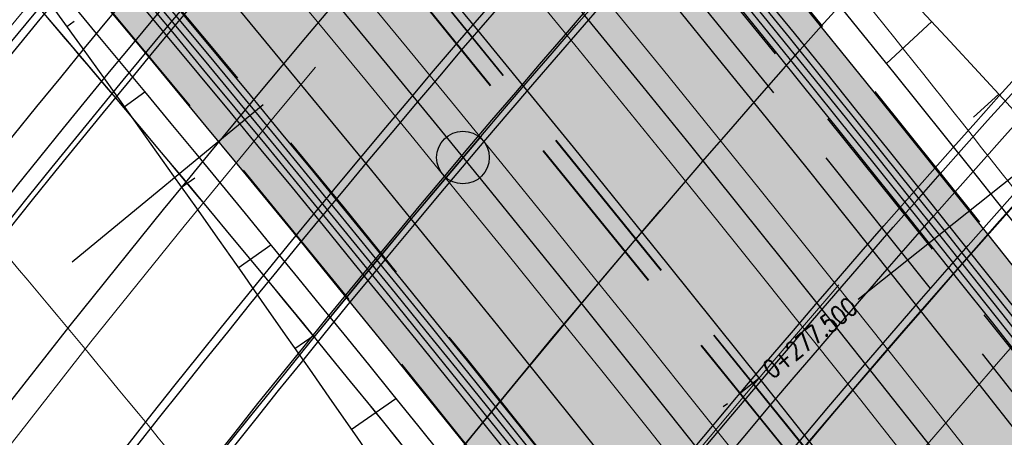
# Model space of a CAD drawing. Header units: metres. Extents: x 3458045 to 3462392, y 5482308 to 5484762.
# Tile 132 of 256: x 3459704 to 3459723, y 5483645 to 5483653. Entities that reach past the tile are written whole.
import ezdxf
from ezdxf.enums import TextEntityAlignment as Align

# ---------------------------------------------------------------- set-up
doc = ezdxf.new("R2010")
doc.units = ezdxf.units.M
for name, pattern in [('AUSGEZOGEN', [2, 1, 1]), ('STRICHPUNKT2', [12.7, 6.35, -3.175, 0, -3.175]), ('VERDECKT', [9.525, 6.35, -3.175]), ('VERDECKT2', [4.7625, 3.175, -1.5875])]:
    doc.linetypes.add(name, pattern=pattern)
doc.layers.get('0').update_dxf_attribs({"linetype": 'CONTINUOUS'})
for name, color, linetype in [('SP_ACHSE_6522', 7, 'CONTINUOUS'), ('SP_ACHSE_6721', 7, 'CONTINUOUS'), ('SP_ACHSE_6731', 7, 'CONTINUOUS'), ('SP_ACHSE_8521', 7, 'CONTINUOUS'), ('SP_ACHSE_8559', 7, 'CONTINUOUS'), ('SP_ACHSE_8901', 7, 'CONTINUOUS'), ('SP_ACHSE_8911', 7, 'CONTINUOUS'), ('SP_AXIS', 7, 'CONTINUOUS'), ('SP_BAUGRUBE-BÖSCHUNG', 210, 'AUSGEZOGEN'), ('SP_Blockfugen', 2, 'STRICHPUNKT2'), ('SP_BW5xx-BrückenB44', 7, 'CONTINUOUS'), ('SP_BW5xx-StwRheinuferstraße', 7, 'CONTINUOUS'), ('SP_Entwässerung', 170, 'VERDECKT2'), ('SP_SOLID_Trogsohle_L7+8', 253, 'CONTINUOUS'), ('SP_StadtbahnFluchtweg', 1, 'CONTINUOUS'), ('SP_TrogTunnel-Bautoleranz', 160, 'VERDECKT2'), ('SP_Trogwand_L7+8', 2, 'CONTINUOUS'), ('SP_Tunnelwand_L7+8', 2, 'VERDECKT2'), ('SP_Vb_Planung', 10, 'CONTINUOUS'), ('SP_VERM', 1, 'CONTINUOUS'), ('T__AXIS', 3, 'CONTINUOUS')]:
    doc.layers.add(name, color=color, linetype=linetype)
doc.layers.add('SP_HILF', color=6, linetype='CONTINUOUS', plot=False)
doc.styles.add('SIMPLEX8', font='simplexd.shx', dxfattribs={"width": 0.8})
doc.linetypes.add('EISENBAHN', pattern='A,0.15,[130,ltypeshp.shx,S=0.25,R=0,X=0,Y=0],0.15', length=0.3)

# ---------------------------------------------------------------- blocks, each defined once
blk = doc.blocks.new('kmr_i')
at = {"color": 1, "linetype": 'Continuous'}
blk.add_line((0, 0), (0, 1.416438), dxfattribs=at)
at = {"color": 1, "linetype": 'Continuous', "style": 'SIMPLEX8', "width": 0.8}
blk.add_attdef('STATION', text='', height=1, rotation=270.0000584, dxfattribs=at).set_placement((0, -0.50985), align=Align.MIDDLE_LEFT)
blk = doc.blocks.new('*U307')
at = {"color": 0, "linetype": 'ByBlock'}
for p, q in [((-22.191, 25.343), (-23.049, 24.548)), ((-20.919, 23.965), (-21.397, 23.525))]:
    blk.add_line(p, q, dxfattribs=at)
blk = doc.blocks.new('*U308')
at = {"color": 0, "linetype": 'ByBlock'}
for p, q in [((-23.823, 35.936), (-23.683, 36.037)), ((-22.733, 34.41), (-22.34, 34.691)), ((-21.648, 32.881), (-21.395, 33.06)), ((-20.567, 31.349), (-19.948, 31.784)), ((-19.492, 29.813), (-19.125, 30.069)), ((-18.421, 28.274), (-17.573, 28.862))]:
    blk.add_line(p, q, dxfattribs=at)

msp = doc.modelspace()

# ---------------------------------------------------------------- hatches: boundary and pattern name
at = {"layer": 'SP_SOLID_Trogsohle_L7+8'}
h = msp.add_hatch(color=256, dxfattribs=at)
h.dxf.hatch_style = 1
edge = h.paths.add_edge_path()
edge.add_line((3459702.4491, 5483672.5808), (3459694.7598, 5483665.8028))
edge.add_arc((3459249.8293, 5483273.6017), 593.1145, 29.9488058, 41.395802, ccw=False)
edge.add_line((3459763.7463, 5483569.6999), (3459768.6709, 5483560.5694))
edge.add_line((3459768.6709, 5483560.5694), (3459778.0346, 5483565.7481))
edge.add_line((3459778.0346, 5483565.7481), (3459772.6293, 5483574.8142))
edge.add_arc((3459249.8466, 5483273.6149), 603.343, 29.9482368, 41.3959476)

# ---------------------------------------------------------------- linework, layer by layer
at = {"layer": 'SP_ACHSE_6522'}
msp.add_lwpolyline([(3459690.7881, 5483531.9132, -0.2377022), (3459686.1518, 5483610.9287, -0.0061985), (3459687.0669, 5483612.9743, -0.0121933), (3459689.202, 5483617.3074, -0.0105958), (3459691.5324, 5483621.5387, -0.0089985), (3459694.0269, 5483625.6756, -0.0074011), (3459696.6557, 5483629.7285, -0.0058038), (3459699.3906, 5483633.7106, -0.0926184), (3459762.8248, 5483695.6159, -0.000188), (3459762.9764, 5483695.717, -0.0049276), (3459767.5685, 5483698.7086, -0.0035197), (3459772.2105, 5483701.6223, -0.0021118), (3459776.885, 5483704.4835, -0.0007039), (3459781.5756, 5483707.3183), (3459851.7814, 5483749.6586)], format="xyb", dxfattribs=at)
at = {"layer": 'SP_ACHSE_6721'}
msp.add_lwpolyline([(3459679.7641, 5483534.8411, -0.2153203), (3459678.2508, 5483614.3812, -0.0091566), (3459679.763, 5483617.7339, -0.0118607), (3459682.128, 5483622.4365, -0.0103948), (3459684.7, 5483627.0294, -0.0089289), (3459687.4477, 5483631.5195, -0.0074631), (3459690.341, 5483635.9173, -0.0059973), (3459693.3517, 5483640.2356, -0.0909405), (3459758.1619, 5483702.9627, -0.0001847), (3459758.3163, 5483703.0655, -0.0048411), (3459762.9923, 5483706.1077, -0.0034579), (3459767.7182, 5483709.072, -0.0020747), (3459772.4766, 5483711.9837, -0.0006916), (3459777.2511, 5483714.8692), (3459883.1578, 5483778.7402)], format="xyb", dxfattribs=at)
at = {"layer": 'SP_ACHSE_6731'}
msp.add_lwpolyline([(3459881.431, 5483781.605), (3459775.3544, 5483717.6418, 0.0006868), (3459770.5464, 5483714.7367, 0.0020604), (3459765.7545, 5483711.8051, 0.003434), (3459760.995, 5483708.8211, 0.0048076), (3459756.2855, 5483705.7591, 0.0001835), (3459756.13, 5483705.6556, 0.0917105), (3459689.9388, 5483641.4448, 0.005897), (3459686.9574, 5483637.1459, 0.0073719), (3459684.0911, 5483632.7695, 0.0088469), (3459681.3683, 5483628.3025, 0.0103219), (3459678.8188, 5483623.7345, 0.011797), (3459676.4739, 5483619.0584, 0.0045035), (3459675.7031, 5483617.3858, 0.2228231), (3459677.0437, 5483532.3132, 0.0025401)], format="xyb", dxfattribs=at)
at = {"layer": 'SP_ACHSE_8521'}
msp.add_lwpolyline([(3459667.116, 5483524.3467, -0.2255197), (3459663.8072, 5483620.7334, -0.0051343), (3459664.7675, 5483622.8858, -0.011674), (3459667.3044, 5483628.0892, -0.0103411), (3459670.0679, 5483633.176, -0.0090081), (3459673.0262, 5483638.1522, -0.0076752), (3459676.1489, 5483643.027, -0.0063424), (3459679.407, 5483647.8124, -0.0936983), (3459747.1614, 5483714.0324, -0.0004892), (3459747.5816, 5483714.3114, -0.0047607), (3459752.3417, 5483717.3973, -0.0034005), (3459757.1515, 5483720.4051, -0.0020403), (3459761.9938, 5483723.3604, -0.0006801), (3459766.8521, 5483726.2893), (3459833.8685, 5483766.6082)], format="xyb", dxfattribs=at)
at = {"layer": 'SP_ACHSE_8559'}
msp.add_lwpolyline([(3459696.9548, 5483536.2327, -0.2344318), (3459692.8953, 5483607.6275, -0.0063737), (3459693.7491, 5483609.5568, -0.0124985), (3459695.7467, 5483613.6421, -0.0108016), (3459697.9326, 5483617.63, -0.0091049), (3459700.2755, 5483621.5278, -0.0074082), (3459702.7459, 5483625.3463, -0.0057115), (3459705.3156, 5483629.0986, -0.0928262), (3459766.845, 5483689.2823, -0.0001911), (3459766.9943, 5483689.382, -0.005006), (3459771.5129, 5483692.3293, -0.0035757), (3459776.0813, 5483695.1986, -0.0021454), (3459780.6824, 5483698.0155, -0.0007151), (3459785.2995, 5483700.806), (3459855.6534, 5483743.2356)], format="xyb", dxfattribs=at)
at = {"layer": 'SP_ACHSE_8901'}
msp.add_lwpolyline([(3459478.4179, 5483881.5975), (3459663.5917, 5483703.287, -0.0763528), (3459773.4733, 5483559.3038, -0.0026415)], format="xyb", dxfattribs=at)
at = {"layer": 'SP_ACHSE_8911'}
msp.add_lwpolyline([(3459777.2173, 5483559.7474, 0.0769413), (3459666.0197, 5483705.8087), (3459480.8452, 5483884.1198, 0.0146052)], format="xyb", dxfattribs=at)
at = {"layer": 'SP_AXIS'}
for points in [[(3459462.9996, 5483888.6898), (3459657.2317, 5483701.6383, -0.0004357), (3459663.6067, 5483695.4918, -0.001307), (3459669.9603, 5483689.3232, -0.0021783), (3459676.2707, 5483683.1104, -0.0030497), (3459682.5157, 5483676.832, -0.003921), (3459688.6726, 5483670.4671, -0.0047924), (3459694.7177, 5483663.996, -0.0018941), (3459696.8141, 5483661.6896, -0.028225), (3459725.0993, 5483626.531, -0.0018941), (3459726.9033, 5483623.9892, -0.0047924), (3459731.9296, 5483616.6986, -0.003921), (3459736.8282, 5483609.3214, -0.0030497), (3459741.6235, 5483601.8767, -0.0021783), (3459746.3407, 5483594.3821, -0.001307), (3459751.0056, 5483586.8549, -0.0004357), (3459755.6442, 5483579.3114, 0.0003596)], [(3459777.2173, 5483559.7474, 0.0769413), (3459666.0197, 5483705.8087), (3459480.8452, 5483884.1198, 0.0146052)], [(3459478.4179, 5483881.5975), (3459663.5917, 5483703.287, -0.0763528), (3459773.4733, 5483559.3038, -0.0026415)], [(3459769.2766, 5483584.2553, -0.0008234), (3459761.9942, 5483596.2792, -0.0002745), (3459754.7382, 5483608.319, 0.0005709), (3459751.2476, 5483614.1058, 0.0017127), (3459747.7306, 5483619.8765, 0.0028544), (3459744.1611, 5483625.6149, 0.0039962), (3459740.5133, 5483631.3038, 0.0047547), (3459737.0195, 5483636.5476, 0.0377955), (3459708.7845, 5483671.9589, 0.0047547), (3459704.4503, 5483676.5326, 0.0039962), (3459699.7165, 5483681.3556, 0.0028544), (3459694.917, 5483686.1133, 0.0017127), (3459690.0743, 5483690.827, 0.0005709), (3459685.2101, 5483695.5185), (3459504.9574, 5483869.1071, 0.0004357)], [(3459881.431, 5483781.605), (3459775.3544, 5483717.6418, 0.0006868), (3459770.5464, 5483714.7367, 0.0020604), (3459765.7545, 5483711.8051, 0.003434), (3459760.995, 5483708.8211, 0.0048076), (3459756.2855, 5483705.7591, 0.0001835), (3459756.13, 5483705.6556, 0.0917105), (3459689.9388, 5483641.4448, 0.005897), (3459686.9574, 5483637.1459, 0.0073719), (3459684.0911, 5483632.7695, 0.0088469), (3459681.3683, 5483628.3025, 0.0103219), (3459678.8188, 5483623.7345, 0.011797), (3459676.4739, 5483619.0584, 0.0045035), (3459675.7031, 5483617.3858, 0.2228231), (3459677.0437, 5483532.3132, 0.0025401)], [(3459679.7641, 5483534.8411, -0.2153203), (3459678.2508, 5483614.3812, -0.0091566), (3459679.763, 5483617.7339, -0.0118607), (3459682.128, 5483622.4365, -0.0103948), (3459684.7, 5483627.0294, -0.0089289), (3459687.4477, 5483631.5195, -0.0074631), (3459690.341, 5483635.9173, -0.0059973), (3459693.3517, 5483640.2356, -0.0909405), (3459758.1619, 5483702.9627, -0.0001847), (3459758.3163, 5483703.0655, -0.0048411), (3459762.9923, 5483706.1077, -0.0034579), (3459767.7182, 5483709.072, -0.0020747), (3459772.4766, 5483711.9837, -0.0006916), (3459777.2511, 5483714.8692), (3459883.1578, 5483778.7402)], [(3459667.116, 5483524.3467, -0.2255197), (3459663.8072, 5483620.7334, -0.0051343), (3459664.7675, 5483622.8858, -0.011674), (3459667.3044, 5483628.0892, -0.0103411), (3459670.0679, 5483633.176, -0.0090081), (3459673.0262, 5483638.1522, -0.0076752), (3459676.1489, 5483643.027, -0.0063424), (3459679.407, 5483647.8124, -0.0936983), (3459747.1614, 5483714.0324, -0.0004892), (3459747.5816, 5483714.3114, -0.0047607), (3459752.3417, 5483717.3973, -0.0034005), (3459757.1515, 5483720.4051, -0.0020403), (3459761.9938, 5483723.3604, -0.0006801), (3459766.8521, 5483726.2893), (3459833.8685, 5483766.6082)], [(3459690.7881, 5483531.9132, -0.2377022), (3459686.1518, 5483610.9287, -0.0061985), (3459687.0669, 5483612.9743, -0.0121933), (3459689.202, 5483617.3074, -0.0105958), (3459691.5324, 5483621.5387, -0.0089985), (3459694.0269, 5483625.6756, -0.0074011), (3459696.6557, 5483629.7285, -0.0058038), (3459699.3906, 5483633.7106, -0.0926184), (3459762.8248, 5483695.6159, -0.000188), (3459762.9764, 5483695.717, -0.0049276), (3459767.5685, 5483698.7086, -0.0035197), (3459772.2105, 5483701.6223, -0.0021118), (3459776.885, 5483704.4835, -0.0007039), (3459781.5756, 5483707.3183), (3459851.7814, 5483749.6586)]]:
    msp.add_lwpolyline(points, format="xyb", dxfattribs=at)
at = {"layer": 'SP_BAUGRUBE-BÖSCHUNG'}
for points in [[(3459743.3921, 5483627.6046, 0.0208482), (3459709.5152, 5483665.2286, 0.0501887)], [(3459740.2564, 5483625.9709, 0.0206513), (3459709.5152, 5483665.2286, 0.0501887)], [(3459701.9668, 5483656.737, -0.0203106), (3459728.5616, 5483616.9676, -0.0707095)], [(3459701.9668, 5483656.737, -0.0199852), (3459731.1141, 5483619.4137, -0.0707095)]]:
    msp.add_lwpolyline(points, format="xyb", dxfattribs=at)
at = {"layer": 'SP_Blockfugen'}
for p, q in [((3459718.3481, 5483659.5498), (3459704.841, 5483648.4231)), ((3459724.7335, 5483651.6649), (3459711.0423, 5483640.7656))]:
    msp.add_line(p, q, dxfattribs=at)
at = {"layer": 'SP_BW5xx-BrückenB44', "color": 96, "linetype": 'VERDECKT', "lineweight": 13, "ltscale": 2, "flags": 128}
for points in [[(3459662.4661, 5483617.5053, -0.0077788), (3459663.8072, 5483620.7334, -0.0051343), (3459664.7675, 5483622.8858, -0.011674), (3459667.3044, 5483628.0892, -0.0103411), (3459670.0679, 5483633.176, -0.0090081), (3459673.0262, 5483638.1522, -0.0076752), (3459676.1489, 5483643.027, -0.0063424), (3459679.407, 5483647.8124, -0.0936983), (3459747.1614, 5483714.0324, -0.0004892), (3459747.5816, 5483714.3114, -0.0047607), (3459752.3417, 5483717.3973, -0.0034005), (3459757.1515, 5483720.4051, -0.0020403), (3459761.9938, 5483723.3604, -0.0006801), (3459766.8521, 5483726.2893), (3459767.293, 5483726.5545)], [(3459665.4795, 5483616.2878, -0.007822), (3459666.7888, 5483619.44, -0.0051343), (3459667.7218, 5483621.5313, -0.011674), (3459670.1917, 5483626.5972, -0.0103411), (3459672.891, 5483631.5659, -0.0090081), (3459675.7894, 5483636.4414, -0.0076752), (3459678.8583, 5483641.2321, -0.0063424), (3459682.07, 5483645.9494, -0.0936983), (3459748.9617, 5483711.3266, -0.0004892), (3459749.3767, 5483711.6021, -0.0047607), (3459754.0836, 5483714.6535, -0.0034005), (3459758.8559, 5483717.6379, -0.0020403), (3459763.6756, 5483720.5793, -0.0006801), (3459768.5263, 5483723.5037), (3459769.1481, 5483723.8778)], [(3459682.0772, 5483609.5819, -0.007823), (3459683.1687, 5483612.2186, -0.0061985), (3459684.1169, 5483614.3381, -0.0121933), (3459686.3226, 5483618.8146, -0.0105958), (3459688.7195, 5483623.1665, -0.0089985), (3459691.2743, 5483627.4036, -0.0074011), (3459693.9555, 5483631.5372, -0.0058038), (3459696.7332, 5483635.5815, -0.0926184), (3459761.0207, 5483698.3192, -0.000188), (3459761.1743, 5483698.4216, -0.0049276), (3459765.8214, 5483701.4491, -0.0035197), (3459770.5021, 5483704.3871, -0.0021118), (3459775.2001, 5483707.2626, -0.0005769), (3459779.0498, 5483709.5906)], [(3459685.0906, 5483608.3644, -0.0078891), (3459686.1518, 5483610.9287, -0.0061985), (3459687.0669, 5483612.9744, -0.0121933), (3459689.202, 5483617.3074, -0.0105958), (3459691.5324, 5483621.5387, -0.0089985), (3459694.0269, 5483625.6756, -0.0074011), (3459696.6557, 5483629.7285, -0.0058038), (3459699.3906, 5483633.7106, -0.0926184), (3459762.8248, 5483695.6159, -0.000188), (3459762.9764, 5483695.717, -0.0049276), (3459767.5685, 5483698.7086, -0.0035197), (3459772.2105, 5483701.6223, -0.0021118), (3459776.885, 5483704.4835, -0.0006033), (3459780.9048, 5483706.914)], [(3459688.3358, 5483607.0533, -0.0079658), (3459689.3643, 5483609.5396, -0.0061985), (3459690.2438, 5483611.5056, -0.0121933), (3459692.3029, 5483615.6842, -0.0105958), (3459694.5618, 5483619.7856, -0.0089985), (3459696.9911, 5483623.8146, -0.0074011), (3459699.5636, 5483627.7806, -0.0058038), (3459702.2525, 5483631.6958, -0.0926184), (3459764.7677, 5483692.7047, -0.000188), (3459764.9171, 5483692.8043, -0.0049276), (3459769.45, 5483695.7574, -0.0035197), (3459774.0503, 5483698.6448, -0.0021118), (3459778.6996, 5483701.4906, -0.0006319), (3459782.9025, 5483704.0315)], [(3459691.5803, 5483605.7424, -0.0069502), (3459692.4355, 5483607.8239, -0.0063737), (3459693.2944, 5483609.7649, -0.0124985), (3459695.3032, 5483613.8729, -0.0108016), (3459697.4994, 5483617.8797, -0.0091049), (3459699.8517, 5483621.7932, -0.0074082), (3459702.3301, 5483625.6241, -0.0057097), (3459704.9063, 5483629.3858, -0.0928259), (3459766.5672, 5483689.698, -0.0001911), (3459766.7168, 5483689.7979, -0.005006), (3459771.2439, 5483692.7508, -0.0035757), (3459775.8184, 5483695.6239, -0.0021454), (3459780.4232, 5483698.4431, -0.0006933), (3459784.9001, 5483701.1491)]]:
    msp.add_lwpolyline(points, format="xyb", dxfattribs=at)
at = {"layer": 'SP_BW5xx-BrückenB44', "color": 96}
for points in [[(3459664.1798, 5483617.514, -0.0063324), (3459665.2636, 5483620.1016, -0.0051343), (3459666.2106, 5483622.2242, -0.011674), (3459668.7147, 5483627.3604, -0.0103411), (3459671.4469, 5483632.3895, -0.0090081), (3459674.3759, 5483637.3165, -0.0076752), (3459677.4723, 5483642.1503, -0.0063424), (3459680.7078, 5483646.9024, -0.0936983), (3459748.0408, 5483712.7108, -0.0004892), (3459748.4584, 5483712.988, -0.0047607), (3459753.1925, 5483716.0571, -0.0034005), (3459757.9841, 5483719.0534, -0.0020403), (3459762.8153, 5483722.0019, -0.0006412), (3459767.392, 5483724.7615)], [(3459668.7247, 5483614.9767, -0.0078715), (3459669.9997, 5483618.0471, -0.0051343), (3459670.9033, 5483620.0725, -0.011674), (3459673.301, 5483624.9903, -0.0103411), (3459675.9312, 5483629.8318, -0.0090081), (3459678.7652, 5483634.5989, -0.0076752), (3459681.7761, 5483639.2992, -0.0063424), (3459684.9379, 5483643.9431, -0.0936983), (3459750.9005, 5483708.4127, -0.0004892), (3459751.3098, 5483708.6844, -0.0047607), (3459755.9594, 5483711.6987, -0.0034005), (3459760.6914, 5483714.6578, -0.0020403), (3459765.4867, 5483717.5844, -0.0006801), (3459770.3293, 5483720.5038), (3459771.1459, 5483720.9951)], [(3459659.9511, 5483618.5214, -0.0077448), (3459661.3188, 5483621.8129, -0.0051343), (3459662.3019, 5483624.0164, -0.011674), (3459664.8947, 5483629.3345, -0.0103411), (3459667.7117, 5483634.5199, -0.0090081), (3459670.7199, 5483639.5801, -0.0076752), (3459673.8875, 5483644.525, -0.0063424), (3459677.1844, 5483649.3673, -0.0936983), (3459745.6588, 5483716.2907, -0.0004892), (3459746.0835, 5483716.5727, -0.0037356), (3459749.8484, 5483719.0244, -0.0034005)], [(3459670.9622, 5483613.4256, -0.0093683), (3459672.4307, 5483616.9924, -0.0051343), (3459673.3121, 5483618.968, -0.011674), (3459675.6552, 5483623.7737, -0.0103411), (3459678.2331, 5483628.5189, -0.0090081), (3459681.0184, 5483633.2039, -0.0076752), (3459683.9854, 5483637.8357, -0.0063424), (3459687.1093, 5483642.424, -0.0936983), (3459752.3685, 5483706.2064, -0.0004892), (3459752.7734, 5483706.4753, -0.0047607), (3459757.3797, 5483709.4614, -0.0034005), (3459762.0812, 5483712.4014, -0.0020403), (3459766.858, 5483715.3167, -0.0006801), (3459771.6944, 5483718.2324), (3459772.6586, 5483718.8125)], [(3459671.089, 5483614.0214, -0.0079096), (3459672.339, 5483617.0322, -0.0051343), (3459673.2212, 5483619.0097, -0.011674), (3459675.5664, 5483623.8196, -0.0103411), (3459678.1463, 5483628.5684, -0.0090081), (3459680.9333, 5483633.2566, -0.0076752), (3459683.902, 5483637.8909, -0.0063424), (3459687.0274, 5483642.4813, -0.0936983), (3459752.3131, 5483706.2897, -0.0004892), (3459752.7182, 5483706.5586, -0.0047607), (3459757.3261, 5483709.5458, -0.0034005), (3459762.0287, 5483712.4866, -0.0020403), (3459766.8062, 5483715.4023, -0.0006801), (3459771.6429, 5483718.3181), (3459772.6015, 5483718.8949)], [(3459671.2403, 5483613.3132, -0.0093772), (3459672.706, 5483616.873, -0.0051343), (3459673.5848, 5483618.8429, -0.011674), (3459675.9217, 5483623.6359, -0.0103411), (3459678.4937, 5483628.3703, -0.0090081), (3459681.2734, 5483633.046, -0.0076752), (3459684.2355, 5483637.67, -0.0063424), (3459687.3551, 5483642.252, -0.0936983), (3459752.5347, 5483705.9567, -0.0004892), (3459752.9391, 5483706.2252, -0.0047607), (3459757.5405, 5483709.2081, -0.0034005), (3459762.2385, 5483712.146, -0.0020403), (3459767.0132, 5483715.06, -0.0006801), (3459771.8489, 5483717.9753), (3459772.8298, 5483718.5654)], [(3459773.5686, 5483717.4994, 0.0004908), (3459770.1317, 5483715.4208, 0.0020604), (3459765.3342, 5483712.4858, 0.003434), (3459760.5654, 5483709.496, 0.0048076), (3459755.843, 5483706.4256, 0.0001835), (3459755.6867, 5483706.3216, 0.0918169), (3459689.2245, 5483641.8206, 0.0059411), (3459686.205, 5483637.462, 0.0074015), (3459683.3002, 5483633.0203, 0.0088619), (3459680.5389, 5483628.4825, 0.0103224), (3459677.9516, 5483623.8381, 0.0117829), (3459675.5699, 5483619.0799, 0.005959), (3459674.5446, 5483616.8334, 0.0080538), (3459673.2779, 5483613.8381, 0.0080538)], [(3459773.6543, 5483717.3758, 0.000492), (3459770.2095, 5483715.2925, 0.0020604), (3459765.413, 5483712.3582, 0.003434), (3459760.646, 5483709.3694, 0.0048076), (3459755.926, 5483706.3006, 0.0001835), (3459755.7698, 5483706.1967, 0.0918169), (3459689.3468, 5483641.7338, 0.0059411), (3459686.3293, 5483637.3781, 0.0074015), (3459683.4269, 5483632.94, 0.0088619), (3459680.6684, 5483628.4068, 0.0103224), (3459678.0841, 5483623.7678, 0.0117829), (3459675.7056, 5483619.0159, 0.005959), (3459674.6817, 5483616.7728, 0.0080538), (3459673.417, 5483613.7819, 0.0080538)], [(3459658.7574, 5483619.0037, -0.007729), (3459660.1376, 5483622.3253, -0.0051343), (3459661.1315, 5483624.553, -0.011674), (3459663.7509, 5483629.9256, -0.0103411), (3459666.5933, 5483635.1578, -0.0090081), (3459669.6253, 5483640.2578, -0.0076752), (3459672.8142, 5483645.236, -0.0063424), (3459676.1294, 5483650.1053, -0.0908776), (3459742.5424, 5483715.7442, 0.7365005)], [(3459775.0241, 5483715.3993, 0.0005105), (3459771.4535, 5483713.2401, 0.0020604), (3459766.6739, 5483710.3161, 0.003434), (3459761.9348, 5483707.3449, 0.0048076), (3459757.2535, 5483704.3012, 0.0001835), (3459757.0997, 5483704.1989, 0.0918169), (3459691.3039, 5483640.3447, 0.0059411), (3459688.3182, 5483636.0349, 0.0074015), (3459685.4547, 5483631.6563, 0.0088619), (3459682.7405, 5483627.1957, 0.0103224), (3459680.2043, 5483622.6433, 0.0117829), (3459677.8765, 5483617.9926, 0.005959), (3459676.8768, 5483615.8023, 0.0080538), (3459675.6422, 5483612.8829, 0.0106779)], [(3459776.3939, 5483713.4228, 0.0005291), (3459772.6975, 5483711.1877, 0.0020604), (3459767.9347, 5483708.274, 0.003434), (3459763.2236, 5483705.3203, 0.0048076), (3459758.581, 5483702.3017, 0.0001835), (3459758.4295, 5483702.201, 0.0918169), (3459693.261, 5483638.9556, 0.0059411), (3459690.3072, 5483634.6917, 0.0074015), (3459687.4825, 5483630.3726, 0.0088619), (3459684.8125, 5483625.9847, 0.0103224), (3459682.3246, 5483621.5189, 0.0117829), (3459680.0474, 5483616.9692, 0.005959), (3459679.0718, 5483614.8319, 0.0080538), (3459677.8675, 5483611.9838, 0.0080538)], [(3459776.4795, 5483713.2993, 0.0005303), (3459772.7753, 5483711.0594, 0.0020604), (3459768.0135, 5483708.1464, 0.003434), (3459763.3042, 5483705.1937, 0.0048076), (3459758.6639, 5483702.1768, 0.0001835), (3459758.5127, 5483702.0762, 0.0918169), (3459693.3834, 5483638.8687, 0.0059411), (3459690.4315, 5483634.6078, 0.0074015), (3459687.6093, 5483630.2924, 0.0088619), (3459684.942, 5483625.909, 0.0103224), (3459682.4571, 5483621.4486, 0.0117829), (3459680.1831, 5483616.9053, 0.005959), (3459679.209, 5483614.7712, 0.0080538), (3459678.0065, 5483611.9276, 0.0080538)], [(3459678.7393, 5483610.9305, -0.007755), (3459679.8644, 5483613.6474, -0.0061985), (3459680.8492, 5483615.8488, -0.0121933), (3459683.1332, 5483620.484, -0.0105958), (3459685.6036, 5483624.9697, -0.0089985), (3459688.2254, 5483629.3177, -0.0074011), (3459690.9645, 5483633.5407, -0.0058038), (3459693.7895, 5483637.6539, -0.0926184), (3459759.0223, 5483701.3136, -0.000188), (3459759.1782, 5483701.4175, -0.0049276), (3459763.8861, 5483704.4846, -0.0035197), (3459768.6098, 5483707.4496, -0.0021118), (3459773.3337, 5483710.341, -0.0005477), (3459776.995, 5483712.5554, -0.0005477)], [(3459679.1229, 5483610.1284, -0.0093602), (3459680.461, 5483613.3894, -0.0061985), (3459681.4392, 5483615.5761, -0.0121933), (3459683.709, 5483620.1826, -0.0105958), (3459686.1662, 5483624.6441, -0.0089985), (3459688.7759, 5483628.9721, -0.0074011), (3459691.5046, 5483633.179, -0.0058038), (3459694.321, 5483637.2798, -0.0926184), (3459759.3832, 5483700.7729, -0.000188), (3459759.5386, 5483700.8766, -0.0049276), (3459764.2355, 5483703.9366, -0.0035197), (3459768.9514, 5483706.8966, -0.0021118), (3459773.6706, 5483709.7852, -0.0005529), (3459777.366, 5483712.0201)], [(3459679.401, 5483610.016, -0.0093709), (3459680.7364, 5483613.2704, -0.0061985), (3459681.7115, 5483615.4502, -0.0121933), (3459683.9748, 5483620.0435, -0.0105958), (3459686.4259, 5483624.4938, -0.0089985), (3459689.03, 5483628.8126, -0.0074011), (3459691.7538, 5483633.012, -0.0058038), (3459694.5663, 5483637.1071, -0.0926184), (3459759.5497, 5483700.5234, -0.000188), (3459759.705, 5483700.6269, -0.0049276), (3459764.3968, 5483703.6836, -0.0035197), (3459769.1091, 5483706.6414, -0.0021118), (3459773.8262, 5483709.5286, -0.0005554), (3459777.5373, 5483711.773)], [(3459679.7129, 5483610.5372, -0.0077743), (3459680.8282, 5483613.2307, -0.0061985), (3459681.8022, 5483615.4082, -0.0121933), (3459684.0634, 5483619.9971, -0.0105958), (3459686.5124, 5483624.4438, -0.0089985), (3459689.1147, 5483628.7594, -0.0074011), (3459691.8369, 5483632.9564, -0.0058038), (3459694.6481, 5483637.0495, -0.0926184), (3459759.6052, 5483700.4402, -0.000188), (3459759.7604, 5483700.5437, -0.0049276), (3459764.4505, 5483703.5993, -0.0035197), (3459769.1617, 5483706.5563, -0.0021118), (3459773.878, 5483709.4431, -0.0005562), (3459777.5943, 5483711.6907, -0.0005562)], [(3459656.6944, 5483619.8372, -0.0077027), (3459658.0964, 5483623.2108, -0.0051343), (3459659.109, 5483625.4804, -0.011674), (3459661.7742, 5483630.9471, -0.0103411), (3459664.6606, 5483636.2602, -0.0090081), (3459667.7335, 5483641.4291, -0.0076752), (3459670.9593, 5483646.4648, -0.0063424), (3459674.3063, 5483651.3807, -0.0800487), (3459732.1465, 5483711.0587, -0.0004892)], [(3459681.6136, 5483609.7692, -0.0078132), (3459682.7098, 5483612.4171, -0.0061985), (3459683.663, 5483614.548, -0.0121933), (3459685.8797, 5483619.0464, -0.0105958), (3459688.2867, 5483623.417, -0.0089985), (3459690.8509, 5483627.6694, -0.0074011), (3459693.5401, 5483631.8155, -0.0058038), (3459696.3243, 5483635.8694, -0.0926184), (3459760.7432, 5483698.7351, -0.000188), (3459760.8971, 5483698.8377, -0.0049276), (3459765.5526, 5483701.8707, -0.0035197), (3459770.2393, 5483704.8124, -0.0021118), (3459774.9408, 5483707.6902, -0.0005728), (3459778.7644, 5483710.0024)], [(3459692.0439, 5483605.5551, -0.0069627), (3459692.8953, 5483607.6275, -0.0063737), (3459693.7491, 5483609.5568, -0.0124985), (3459695.7467, 5483613.6421, -0.0108016), (3459697.9326, 5483617.63, -0.0091049), (3459700.2755, 5483621.5278, -0.0074082), (3459702.7459, 5483625.3463, -0.0057105), (3459705.3156, 5483629.0986, -0.0928267), (3459766.845, 5483689.2823, -0.0001911), (3459766.9943, 5483689.382, -0.005006), (3459771.5129, 5483692.3293, -0.0035757), (3459776.0813, 5483695.1986, -0.0021454), (3459780.6824, 5483698.0155, -0.0006975), (3459785.1855, 5483700.7373)], [(3459696.9813, 5483603.5603, -0.0071059), (3459697.7921, 5483605.5354, -0.0063737), (3459698.5907, 5483607.34, -0.0124985), (3459700.4705, 5483611.184, -0.0108016), (3459702.5458, 5483614.9702, -0.0091049), (3459704.7888, 5483618.7019, -0.0074082), (3459707.1734, 5483622.3878, -0.0057106), (3459709.6744, 5483626.0398, -0.0928281), (3459769.8042, 5483684.8552, -0.0001911), (3459769.9501, 5483684.9527, -0.005006), (3459774.3772, 5483687.8403, -0.0035757), (3459778.8812, 5483690.6691, -0.0021454), (3459783.4433, 5483693.4622, -0.0007151), (3459788.0474, 5483696.2448), (3459788.2248, 5483696.3518)], [(3459686.6788, 5483650.588, -0.0416534), (3459714.1428, 5483681.9675, -0.0004892)], [(3459720.704, 5483676.2754, 0.0443312), (3459691.4381, 5483642.4235, 0.0059411)], [(3459720.0909, 5483675.4701, 0.0423476), (3459692.1463, 5483643.1466, 0.0059411)], [(3459722.2283, 5483674.689, 0.0443138), (3459693.2284, 5483641.1448, 0.0059411)], [(3459721.4074, 5483674.1001, 0.0423176), (3459693.6925, 5483642.0423, 0.0059411)]]:
    msp.add_lwpolyline(points, format="xyb", dxfattribs=at)
at = {"layer": 'SP_BW5xx-BrückenB44', "color": 96, "flags": 128}
for points in [[(3459667.925, 5483615.2998, -0.0078588), (3459669.2084, 5483618.3903, -0.0051343), (3459670.1193, 5483620.432, -0.011674), (3459672.5348, 5483625.3863, -0.0103411), (3459675.182, 5483630.2591, -0.0090081), (3459678.0319, 5483635.053, -0.0076752), (3459681.0571, 5483639.7755, -0.0063424), (3459684.2312, 5483644.4375, -0.0936983), (3459750.4228, 5483709.1308, -0.0004892), (3459750.8334, 5483709.4034, -0.0047607), (3459755.4972, 5483712.4268, -0.0034005), (3459760.2391, 5483715.3922, -0.0020403), (3459765.0404, 5483718.3224, -0.0007879), (3459770.654, 5483721.705, -0.0006412)], [(3459683.9519, 5483609.5255, -0.0049426), (3459684.6304, 5483611.1583, -0.0063737), (3459685.5773, 5483613.2982, -0.0124985), (3459687.774, 5483617.7906, -0.0108016), (3459690.1465, 5483622.1191, -0.0091049), (3459692.658, 5483626.2975, -0.0074082), (3459695.2731, 5483630.3395, -0.0057105), (3459697.9588, 5483634.2612, -0.0928243), (3459761.8506, 5483696.7543, -0.0001911), (3459762.0056, 5483696.8578, -0.005006), (3459766.6784, 5483699.9058, -0.0035757), (3459771.3557, 5483702.8435, -0.0021454), (3459776.0226, 5483705.7006, -0.0006218), (3459780.0556, 5483708.1392, -0.0005392)], [(3459684.091, 5483609.4693, -0.0049426), (3459684.7684, 5483611.0994, -0.0063737), (3459685.7137, 5483613.2357, -0.0124985), (3459687.9071, 5483617.7214, -0.0108016), (3459690.2765, 5483622.0442, -0.0091049), (3459692.7852, 5483626.2179, -0.0074082), (3459695.3978, 5483630.2561, -0.0057105), (3459698.0816, 5483634.1751, -0.0928243), (3459761.9339, 5483696.6296, -0.0001911), (3459762.0888, 5483696.733, -0.005006), (3459766.7591, 5483699.7793, -0.0035757), (3459771.4346, 5483702.7159, -0.0021454), (3459776.1003, 5483705.5724, -0.000623), (3459780.1413, 5483708.0157, -0.0003996)], [(3459685.6955, 5483609.9536, -0.0019591), (3459685.9639, 5483610.5887, -0.0063737), (3459686.8957, 5483612.6946, -0.0124985), (3459689.0603, 5483617.1214, -0.0108016), (3459691.4027, 5483621.3948, -0.0091049), (3459693.887, 5483625.528, -0.0074082), (3459696.4787, 5483629.5339, -0.0057105), (3459699.1457, 5483633.4283, -0.0928243), (3459762.6564, 5483695.5488, -0.0001911), (3459762.8104, 5483695.6517, -0.005006), (3459767.4584, 5483698.6834, -0.0035757), (3459772.1181, 5483701.6101, -0.0021454), (3459776.7744, 5483704.4608, -0.0004104), (3459779.4335, 5483706.0701)], [(3459688.5878, 5483607.6525, -0.0049426), (3459689.2284, 5483609.1941, -0.0063737), (3459690.1235, 5483611.2167, -0.0124985), (3459692.2095, 5483615.4827, -0.0108016), (3459694.4781, 5483619.6217, -0.0091049), (3459696.8958, 5483623.644, -0.0074082), (3459699.4304, 5483627.5616, -0.0057105), (3459702.0516, 5483631.3891, -0.0928243), (3459764.6291, 5483692.5974, -0.0001911), (3459764.7809, 5483692.6988, -0.005006), (3459769.3679, 5483695.6908, -0.0035757), (3459773.9847, 5483698.5904, -0.0021454), (3459778.615, 5483701.4252, -0.0005392), (3459782.1029, 5483703.535, -0.0005392)], [(3459692.279, 5483607.2936, -0.0016974), (3459692.493, 5483607.7994, -0.0063737), (3459693.3513, 5483609.7389, -0.0124985), (3459695.3586, 5483613.8441, -0.0108016), (3459697.5536, 5483617.8485, -0.0091049), (3459699.9047, 5483621.76, -0.0074082), (3459702.3821, 5483625.5893, -0.0057105), (3459704.9575, 5483629.3499, -0.0928243), (3459766.6019, 5483689.646, -0.0001911), (3459766.7515, 5483689.7459, -0.005006), (3459771.2775, 5483692.6981, -0.0035757), (3459775.8513, 5483695.5708, -0.0021454), (3459780.4556, 5483698.3896, -0.0004694), (3459783.4857, 5483700.223)], [(3459693.0847, 5483605.8357, -0.0049426), (3459693.6885, 5483607.2887, -0.0063737), (3459694.5333, 5483609.1977, -0.0124985), (3459696.5119, 5483613.244, -0.0108016), (3459698.6798, 5483617.1992, -0.0091049), (3459701.0065, 5483621.0701, -0.0074082), (3459703.463, 5483624.8671, -0.0057105), (3459706.0216, 5483628.6032, -0.0928243), (3459767.3243, 5483688.5653, -0.0001911), (3459767.4731, 5483688.6646, -0.005006), (3459771.9768, 5483691.6022, -0.0035757), (3459776.5348, 5483694.465, -0.0021454), (3459781.1296, 5483697.278, -0.0007048), (3459785.6778, 5483700.027, -0.0004802)], [(3459693.2238, 5483605.7795, -0.0049426), (3459693.8264, 5483607.2298, -0.0063737), (3459694.6697, 5483609.1353, -0.0124985), (3459696.6449, 5483613.1747, -0.0108016), (3459698.8097, 5483617.1243, -0.0091049), (3459701.1337, 5483620.9905, -0.0074082), (3459703.5877, 5483624.7838, -0.0057105), (3459706.1444, 5483628.517, -0.0928243), (3459767.4077, 5483688.4405, -0.0001911), (3459767.5563, 5483688.5398, -0.005006), (3459772.0575, 5483691.4758, -0.0035757), (3459776.6137, 5483694.3374, -0.0021454), (3459781.2074, 5483697.1497, -0.0007061), (3459785.7634, 5483699.9035, -0.0005392)], [(3459686.2077, 5483649.6935, -0.0436434), (3459714.9611, 5483682.5474, -0.0004892)], [(3459687.2569, 5483648.9258, -0.0436431), (3459715.8611, 5483681.6093, -0.0004892)], [(3459699.2508, 5483633.317, -0.0000372), (3459699.2685, 5483633.3422, -0.0456291), (3459727.653, 5483666.8682)], [(3459704.8365, 5483629.4387, -0.0449584), (3459731.9753, 5483661.5801)]]:
    msp.add_lwpolyline(points, format="xyb", dxfattribs=at)
at = {"layer": 'SP_BW5xx-BrückenB44', "color": 96, "lineweight": 13}
for points in [[(3459669.1883, 5483614.7894, -0.0078788), (3459670.4584, 5483617.8481, -0.0051343), (3459671.3578, 5483619.8641, -0.011674), (3459673.7452, 5483624.7608, -0.0103411), (3459676.3656, 5483629.5841, -0.0090081), (3459679.1904, 5483634.3357, -0.0076752), (3459682.193, 5483639.0231, -0.0063424), (3459685.3476, 5483643.6564, -0.0936983), (3459751.1775, 5483707.9964, -0.0004892), (3459751.5859, 5483708.2676, -0.0047607), (3459756.2274, 5483711.2765, -0.0034005), (3459760.9536, 5483714.232, -0.0020403), (3459765.7454, 5483717.1565, -0.0006801), (3459770.5869, 5483720.0752), (3459771.4313, 5483720.5833)], [(3459692.9711, 5483605.1805, -0.0069881), (3459693.8149, 5483607.2346, -0.0063737), (3459694.6583, 5483609.1405, -0.0124985), (3459696.6338, 5483613.1805, -0.0108016), (3459698.7989, 5483617.1305, -0.0091049), (3459701.1231, 5483620.9971, -0.0074082), (3459703.5773, 5483624.7907, -0.0057105), (3459706.1342, 5483628.5242, -0.0928267), (3459767.4008, 5483688.4509, -0.0001911), (3459767.5494, 5483688.5502, -0.005006), (3459772.0508, 5483691.4863, -0.0035757), (3459776.6071, 5483694.348, -0.0021454), (3459781.2009, 5483697.1604, -0.000706), (3459785.7563, 5483699.9138)], [(3459694.5937, 5483604.5249, -0.0070342), (3459695.4242, 5483606.5471, -0.0063737), (3459696.2494, 5483608.412, -0.0124985), (3459698.1862, 5483612.3727, -0.0108016), (3459700.315, 5483616.2564, -0.0091049), (3459702.6063, 5483620.0684, -0.0074082), (3459705.0324, 5483623.8184, -0.0057105), (3459707.5667, 5483627.519, -0.0928267), (3459768.3733, 5483686.996, -0.0001911), (3459768.5208, 5483687.0946, -0.005006), (3459772.9921, 5483690.011, -0.0035757), (3459777.5273, 5483692.8594, -0.0021454), (3459782.1082, 5483695.664, -0.0007151), (3459786.7186, 5483698.4505), (3459786.7551, 5483698.4725)]]:
    msp.add_lwpolyline(points, format="xyb", dxfattribs=at)
at = {"layer": 'SP_BW5xx-BrückenB44', "lineweight": 13, "flags": 128}
for points in [[(3459701.6518, 5483684.3708, -0.0003226), (3459702.1947, 5483683.8271, -0.0039962), (3459706.9678, 5483678.9641, -0.0047547), (3459711.3485, 5483674.3412, -0.0090257), (3459718.6602, 5483666.1812, -0.015472), (3459730.4921, 5483651.5985)], [(3459699.2211, 5483681.8517, -0.0002961), (3459699.7165, 5483681.3556, -0.0039962), (3459704.4504, 5483676.5325, -0.0047547), (3459708.7852, 5483671.958, -0.0093162), (3459716.2402, 5483663.6284, -0.0156884), (3459728.0755, 5483648.9937)], [(3459696.6537, 5483679.1158, -0.0002459), (3459697.0613, 5483678.7075, -0.0039962), (3459701.7532, 5483673.9271, -0.0047547), (3459706.0389, 5483669.4046, -0.0095281), (3459713.6825, 5483660.8494, -0.0156757), (3459725.5309, 5483646.1609)], [(3459688.8467, 5483670.2843, -0.0046558), (3459694.7177, 5483663.996, -0.0018941), (3459696.8141, 5483661.6896, -0.0084137), (3459705.6606, 5483651.5437, -0.0119195), (3459717.5976, 5483636.6738)], [(3459686.5912, 5483667.5769, -0.0044338), (3459692.1372, 5483661.6314, -0.0018941), (3459694.2153, 5483659.3452, -0.0088409), (3459703.4204, 5483648.7698, -0.012072), (3459715.3742, 5483633.8175)], [(3459684.3685, 5483664.8344, -0.0041819), (3459689.5568, 5483659.2668, -0.0018941), (3459691.6164, 5483657.0009, -0.0093093), (3459701.2132, 5483645.9546, -0.0122319), (3459713.1854, 5483630.9117)]]:
    msp.add_lwpolyline(points, format="xyb", dxfattribs=at)
at = {"layer": 'SP_BW5xx-StwRheinuferstraße', "color": 96, "linetype": 'VERDECKT', "lineweight": 13, "ltscale": 2, "flags": 128}
msp.add_lwpolyline([(3459659.221, 5483618.8164, -0.007735), (3459660.5963, 5483622.1263, -0.0051343), (3459661.586, 5483624.3446, -0.011674), (3459664.1951, 5483629.6961, -0.0103411), (3459667.0277, 5483634.9101, -0.0090081), (3459670.0504, 5483639.9946, -0.0076752), (3459673.231, 5483644.9599, -0.0063424), (3459676.5391, 5483649.8187, -0.0936983), (3459745.2226, 5483716.9464, -0.0004892), (3459745.6485, 5483717.2292, -0.0047607), (3459750.4658, 5483720.3522, -0.0034005), (3459755.316, 5483723.3852, -0.0020403), (3459760.1827, 5483726.3553, -0.0006801), (3459765.0492, 5483729.2892), (3459765.2952, 5483729.4372)], format="xyb", dxfattribs=at)
at = {"layer": 'SP_Entwässerung'}
for p, q in [((3459702.0304, 5483665.5382), (3459727.2025, 5483634.4549)), ((3459702.0366, 5483665.5432), (3459727.2088, 5483634.4597)), ((3459701.791, 5483665.3444), (3459726.9566, 5483634.2691)), ((3459701.7972, 5483665.3494), (3459726.963, 5483634.2739))]:
    msp.add_line(p, q, dxfattribs=at)
at = {"layer": 'SP_HILF'}
msp.add_lwpolyline([(3459702.4491, 5483672.5808), (3459694.7598, 5483665.8028, -0.0499885), (3459763.7463, 5483569.6999), (3459768.6709, 5483560.5694), (3459778.0346, 5483565.7481), (3459772.6293, 5483574.8142, 0.0499916)], format="xyb", close=True, dxfattribs=at)
msp.add_circle((3459712.2613, 5483650.4115), 0.5, dxfattribs=at)
at = {"layer": 'SP_StadtbahnFluchtweg'}
for points in [[(3459770.9868, 5483573.8591, 0.0705157), (3459667.0255, 5483706.8532), (3459481.8509, 5483885.1643, 0.0146052), (3459449.208, 5483914.8096, 0.0024244), (3459443.1423, 5483919.951, 0.0025682), (3459435.0409, 5483926.6787, 0.0018344), (3459426.8839, 5483933.332, 0.0011007), (3459418.6913, 5483939.9347, 0.0003669), (3459410.4827, 5483946.5107, -0.0004089), (3459403.1219, 5483952.4081, -0.0012268), (3459395.7842, 5483958.3265, -0.0020447), (3459388.489, 5483964.2898, -0.0028626), (3459381.2564, 5483970.3214, -0.0036805), (3459374.107, 5483976.444, -0.0033791), (3459368.6904, 5483981.2179, -0.0305085), (3459325.9228, 5484024.4096), (3459319.8219, 5484031.3731)], [(3459765.3996, 5483570.6363, 0.070515), (3459662.5516, 5483702.2071), (3459477.377, 5483880.5182, 0.0146052), (3459445.0129, 5483909.9102, 0.0024244), (3459438.9957, 5483915.0106, 0.0025682), (3459430.9457, 5483921.6955, 0.0018344), (3459422.8254, 5483928.3189, 0.0011007), (3459414.655, 5483934.9038, 0.0003669), (3459406.4537, 5483941.4738, -0.0004089), (3459399.0848, 5483947.3777, -0.0012268), (3459391.7225, 5483953.316, -0.0020447), (3459384.3865, 5483959.3127, -0.0028626), (3459377.0972, 5483965.3916, -0.0036805), (3459369.8756, 5483971.5759, -0.0033791), (3459364.3931, 5483976.408, -0.0305085), (3459321.0714, 5484020.1592), (3459314.9705, 5484027.1227)]]:
    msp.add_lwpolyline(points, format="xyb", dxfattribs=at)
at = {"layer": 'SP_TrogTunnel-Bautoleranz'}
for points in [[(3459771.9993, 5483573.9041, 0.0501887), (3459701.6989, 5483671.9195)], [(3459695.547, 5483666.4967, -0.0501883), (3459764.8904, 5483569.8157, -0.0026415)]]:
    msp.add_lwpolyline(points, format="xyb", dxfattribs=at)
at = {"layer": 'SP_Trogwand_L7+8', "color": 1, "linetype": 'VERDECKT2'}
for points in [[(3459313.5605, 5484025.8859), (3459319.6613, 5484018.9225, 0.0305905), (3459363.2672, 5483974.8987, 0.0033195), (3459368.6704, 5483970.1385, 0.0036712), (3459375.8927, 5483963.9544, 0.0028553), (3459383.1863, 5483957.8724, 0.0020395), (3459390.5307, 5483951.869, 0.0012237), (3459397.9055, 5483945.9206, 0.0004079), (3459405.2911, 5483940.0032, -0.0003675), (3459413.4813, 5483933.4418, -0.0011024), (3459421.6445, 5483926.8625, -0.0018373), (3459429.7612, 5483920.2417, -0.0025722), (3459437.8115, 5483913.5558, -0.002454), (3459443.8899, 5483908.4025, -0.014563), (3459476.0769, 5483879.1664), (3459661.2507, 5483700.8559, -0.0707095), (3459764.0019, 5483569.3047, -0.0707095)], [(3459772.8879, 5483574.4151, 0.0501887), (3459702.4678, 5483672.5973)]]:
    msp.add_lwpolyline(points, format="xyb", dxfattribs=at)
at = {"layer": 'SP_Trogwand_L7+8'}
for points in [[(3459772.4544, 5483574.1658, 0.0501887), (3459702.0927, 5483672.2667)], [(3459772.021, 5483573.9166, 0.0501887), (3459701.7177, 5483671.936)], [(3459695.5283, 5483666.4802, -0.0501883), (3459764.8688, 5483569.8033, -0.0707095)], [(3459695.1532, 5483666.1496, -0.0501883), (3459764.4353, 5483569.554, -0.0707095)]]:
    msp.add_lwpolyline(points, format="xyb", dxfattribs=at)
at = {"layer": 'SP_Trogwand_L7+8', "color": 251}
for points in [[(3459772.1294, 5483573.9789, 0.0501887), (3459701.8114, 5483672.0187)], [(3459772.2377, 5483574.0412, 0.0501887), (3459701.9052, 5483672.1014)], [(3459772.3461, 5483574.1035, 0.0501887), (3459701.999, 5483672.184)], [(3459695.4345, 5483666.3976, -0.0501883), (3459764.7604, 5483569.741, -0.0707095)], [(3459695.247, 5483666.2322, -0.0501883), (3459764.5437, 5483569.6163, -0.0707095)], [(3459695.3407, 5483666.3149, -0.0501883), (3459764.652, 5483569.6787, -0.0707095)]]:
    msp.add_lwpolyline(points, format="xyb", dxfattribs=at)
at = {"layer": 'SP_Tunnelwand_L7+8'}
msp.add_lwpolyline([(3459773.8543, 5483437.9507, -0.0048267), (3459774.0272, 5483438.9405, -0.0102194), (3459774.5464, 5483441.4524, -0.0072994), (3459775.1587, 5483443.9673, -0.0043796), (3459775.8353, 5483446.4883, -0.0014599), (3459776.5472, 5483449.0221), (3459786.6178, 5483484.6011, 0.0010135), (3459787.6513, 5483488.2711, 0.0030406), (3459788.6592, 5483491.9652, 0.0050678), (3459789.6109, 5483495.6897, 0.0070949), (3459790.475, 5483499.4509, 0.0091222), (3459791.2196, 5483503.2528, 0.0111495), (3459791.8118, 5483507.0966, 0.0096243), (3459792.134, 5483509.9866, 0.0966281), (3459789.3676, 5483537.2118, 0.005752), (3459788.8587, 5483538.8251, 0.0123927), (3459787.5017, 5483542.6324, 0.0104385), (3459785.9782, 5483546.3594, 0.0084844), (3459784.3208, 5483550.013, 0.0065303), (3459782.5607, 5483553.6022, 0.0045764), (3459780.7281, 5483557.1386, 0.0026224), (3459778.8515, 5483560.6355, 0.0769413), (3459667.3099, 5483707.1486), (3459482.1353, 5483885.4597, 0.0146052)], format="xyb", dxfattribs=at)
at = {"layer": 'SP_Vb_Planung', "linetype": 'AUSGEZOGEN', "lineweight": 13, "ltscale": 13}
for points in [[(3459777.6566, 5483559.9861, 0.0769413), (3459666.3666, 5483706.1689), (3459481.192, 5483884.48, 0.0146052)], [(3459776.7779, 5483559.5086, 0.0769413), (3459665.6729, 5483705.4486), (3459480.4984, 5483883.7597, 0.0146052)], [(3459478.7647, 5483881.9576), (3459663.9385, 5483703.6472, -0.0763528), (3459773.9123, 5483559.5433, -0.0026415)], [(3459478.0711, 5483881.2373), (3459663.2449, 5483702.9268, -0.0763528), (3459773.0344, 5483559.0643, -0.0026415)], [(3459881.1728, 5483782.0332), (3459775.0962, 5483718.07, 0.0006868), (3459770.2872, 5483715.1643, 0.0020604), (3459765.4918, 5483712.2306, 0.003434), (3459760.7265, 5483709.2429, 0.0048076), (3459756.0089, 5483706.1756, 0.0001835), (3459755.8529, 5483706.0719, 0.0917105), (3459689.5312, 5483641.7344, 0.005897), (3459686.5432, 5483637.426, 0.0073719), (3459683.6688, 5483633.0373, 0.0088469), (3459680.9369, 5483628.5552, 0.0103219), (3459678.3773, 5483623.9691, 0.011797), (3459676.0217, 5483619.2719, 0.0045035), (3459675.2472, 5483617.5909, 0.2228231), (3459676.5944, 5483532.0938, 0.0025401)], [(3459881.6892, 5483781.1768), (3459775.6126, 5483717.2137, 0.0006868), (3459770.8056, 5483714.3091, 0.0020604), (3459766.0171, 5483711.3797, 0.003434), (3459761.2635, 5483708.3993, 0.0048076), (3459756.5621, 5483705.3425, 0.0001835), (3459756.407, 5483705.2394, 0.0917105), (3459690.3464, 5483641.1552, 0.005897), (3459687.3716, 5483636.8658, 0.0073719), (3459684.5134, 5483632.5018, 0.0088469), (3459681.7998, 5483628.0499, 0.0103219), (3459679.2604, 5483623.4999, 0.011797), (3459676.926, 5483618.8448, 0.0045035), (3459676.1591, 5483617.1806, 0.2228231), (3459677.493, 5483532.5326, 0.0025401)], [(3459679.3124, 5483534.6267, -0.2153203), (3459677.7913, 5483614.5783, -0.0091566), (3459679.311, 5483617.9478, -0.0118607), (3459681.6868, 5483622.6717, -0.0103948), (3459684.269, 5483627.2827, -0.0089289), (3459687.0259, 5483631.7881, -0.0074631), (3459689.9274, 5483636.1983, -0.0059973), (3459692.945, 5483640.5264, -0.0909405), (3459757.8847, 5483703.3788, -0.0001847), (3459758.0394, 5483703.4818, -0.0048411), (3459762.7237, 5483706.5294, -0.0034579), (3459767.4554, 5483709.4974, -0.0020747), (3459772.2174, 5483712.4113, -0.0006916), (3459776.993, 5483715.2974), (3459882.8996, 5483779.1684)], [(3459680.2158, 5483535.0556, -0.2153203), (3459678.7103, 5483614.1841, -0.0091566), (3459680.2149, 5483617.52, -0.0118607), (3459682.5693, 5483622.2013, -0.0103948), (3459685.1311, 5483626.7761, -0.0089289), (3459687.8694, 5483631.251, -0.0074631), (3459690.7546, 5483635.6362, -0.0059973), (3459693.7584, 5483639.9447, -0.0909405), (3459758.4392, 5483702.5466, -0.0001847), (3459758.5932, 5483702.6491, -0.0048411), (3459763.2609, 5483705.686, -0.0034579), (3459767.9809, 5483708.6466, -0.0020747), (3459772.7358, 5483711.5562, -0.0006916), (3459777.5091, 5483714.4409), (3459883.416, 5483778.3121)]]:
    msp.add_lwpolyline(points, format="xyb", dxfattribs=at)
at = {"layer": 'SP_Vb_Planung', "linetype": 'EISENBAHN', "lineweight": 13, "ltscale": 13}
for points in [[(3459777.2173, 5483559.7474, 0.0769413), (3459666.0197, 5483705.8087), (3459480.8452, 5483884.1198, 0.0146052)], [(3459478.4179, 5483881.5975), (3459663.5917, 5483703.287, -0.0763528), (3459773.4733, 5483559.3038, -0.0026415)], [(3459881.431, 5483781.605), (3459775.3544, 5483717.6418, 0.0006868), (3459770.5464, 5483714.7367, 0.0020604), (3459765.7545, 5483711.8051, 0.003434), (3459760.995, 5483708.8211, 0.0048076), (3459756.2855, 5483705.7591, 0.0001835), (3459756.13, 5483705.6556, 0.0917105), (3459689.9388, 5483641.4448, 0.005897), (3459686.9574, 5483637.1459, 0.0073719), (3459684.0911, 5483632.7695, 0.0088469), (3459681.3683, 5483628.3025, 0.0103219), (3459678.8188, 5483623.7345, 0.011797), (3459676.4739, 5483619.0584, 0.0045035), (3459675.7031, 5483617.3858, 0.2228231), (3459677.0437, 5483532.3132, 0.0025401)], [(3459679.7641, 5483534.8411, -0.2153203), (3459678.2508, 5483614.3812, -0.0091566), (3459679.763, 5483617.7339, -0.0118607), (3459682.128, 5483622.4365, -0.0103948), (3459684.7, 5483627.0294, -0.0089289), (3459687.4477, 5483631.5195, -0.0074631), (3459690.341, 5483635.9173, -0.0059973), (3459693.3517, 5483640.2356, -0.0909405), (3459758.1619, 5483702.9627, -0.0001847), (3459758.3163, 5483703.0655, -0.0048411), (3459762.9923, 5483706.1077, -0.0034579), (3459767.7182, 5483709.072, -0.0020747), (3459772.4766, 5483711.9837, -0.0006916), (3459777.2511, 5483714.8692), (3459883.1578, 5483778.7402)]]:
    msp.add_lwpolyline(points, format="xyb", dxfattribs=at)
at = {"layer": 'SP_VERM', "color": 3, "linetype": 'AUSGEZOGEN', "lineweight": 0}
for points in [[(3459793.7425, 5483574.5812, 0.0546526), (3459715.6153, 5483685.2737, 0.0546526)], [(3459759.3354, 5483402.5326, -0.1439193), (3459754.6319, 5483441.2437, -0.0047478), (3459754.8686, 5483442.5859, -0.01005), (3459755.548, 5483445.8548, -0.0071784), (3459756.2936, 5483448.9086, -0.004307), (3459757.0619, 5483451.7683, -0.0014357), (3459757.8135, 5483454.4433), (3459767.8972, 5483490.0684, 0.0010265), (3459768.9011, 5483493.6337, 0.0030796), (3459769.8385, 5483497.0708, 0.0051327), (3459770.687, 5483500.3962, 0.0071859), (3459771.4242, 5483503.6143, 0.0092391), (3459772.0303, 5483506.7267, 0.0112924), (3459772.4885, 5483509.7322, 0.0097473), (3459772.7249, 5483511.8947, 0.0955136), (3459770.7326, 5483531.4589, 0.0058171), (3459770.3576, 5483532.6555, 0.0125278), (3459769.3251, 5483535.5659, 0.0105457), (3459768.1088, 5483538.5504, 0.0085637), (3459766.7273, 5483541.601, 0.0065817), (3459765.1986, 5483544.7216, 0.0045998), (3459763.5426, 5483547.9192, 0.0026179), (3459761.781, 5483551.2035, 0.0564644), (3459686.7013, 5483658.6994)]]:
    msp.add_lwpolyline(points, format="xyb", dxfattribs=at)
at = {"layer": 'T__AXIS'}
for points in [[(3459775.7464, 5483558.7883, 0.0770008), (3459664.8059, 5483704.5483), (3459479.6324, 5483882.859, 0.0145947)], [(3459678.2644, 5483533.918, -0.2160712), (3459676.6775, 5483615.1548, -0.0091087), (3459678.2113, 5483618.5482, -0.011808), (3459680.6089, 5483623.3083, -0.0103602), (3459683.2152, 5483627.9576, -0.0089125), (3459685.9988, 5483632.5031, -0.0074648), (3459688.9298, 5483636.9551, -0.0060172), (3459691.9798, 5483641.3264, -0.0905782), (3459756.9676, 5483704.2661, -0.0005795), (3459757.4596, 5483704.5937, -0.0047821), (3459762.1946, 5483707.6716, -0.0034158), (3459766.9794, 5483710.6714, -0.0020495), (3459771.7968, 5483713.6187, -0.0006832), (3459776.6302, 5483716.5397), (3459882.2544, 5483780.2402)]]:
    msp.add_lwpolyline(points, format="xyb", dxfattribs=at)

# ---------------------------------------------------------------- block references
at = {"layer": 'SP_BAUGRUBE-BÖSCHUNG'}
for name, p in [('*U307', (3459743.3536, 5483627.6511)), ('*U308', (3459728.5616, 5483616.9676))]:
    msp.add_blockref(name, p, dxfattribs=at)
at = {"layer": 'T__AXIS', "xscale": 0.3500000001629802, "yscale": 0.3500000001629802, "zscale": 0.3500000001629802, "rotation": 128.5226354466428}
msp.add_blockref('kmr_i', (3459717.8885, 5483646.2157), dxfattribs=at).add_auto_attribs({'STATION': '0+277.500'})

doc.saveas('drawing.dxf')
